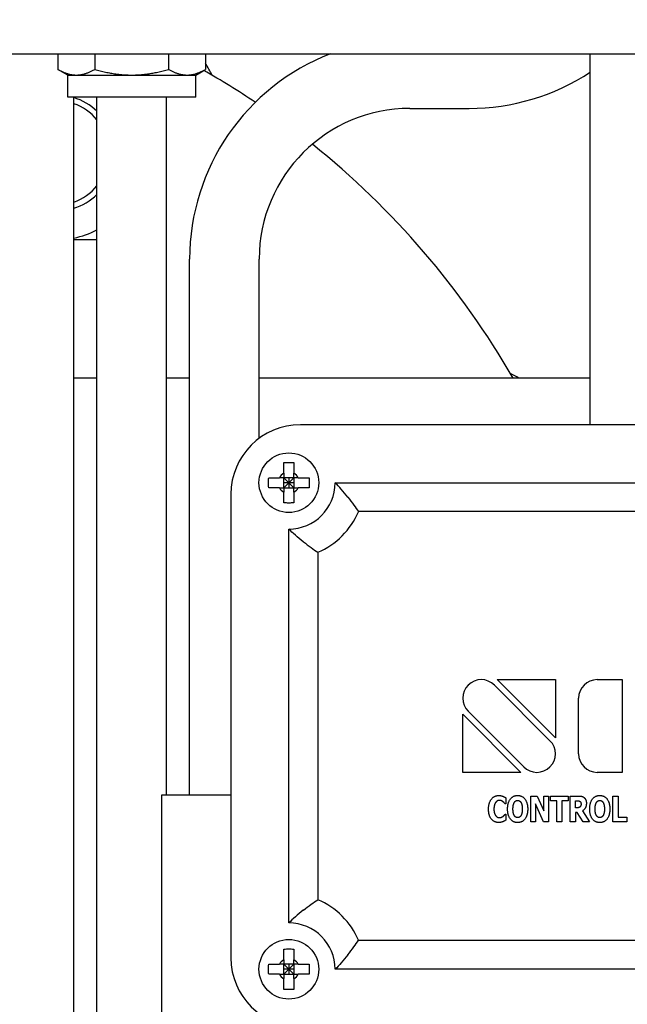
# Paper-space layout 'SHEET_1' of a CAD drawing. Header units: inches. Extents: x 4 to 540, y 12 to 340.
# Tile 10 of 118: x 65.89 to 69.17, y 127.82 to 133.13. Entities that reach past the tile are written whole.
import ezdxf

# ---------------------------------------------------------------- set-up
doc = ezdxf.new("R2010")
doc.units = ezdxf.units.IN
doc.header["$LTSCALE"] = 16
doc.header["$MEASUREMENT"] = 0
doc.layers.get('0').update_dxf_attribs({"lineweight": 25})

psp = doc.layouts.new('SHEET_1')

# ---------------------------------------------------------------- linework, layer by layer
for p, q in [((61.2107, 132.951), (71.6024, 132.951)), ((66.0944, 132.951), (66.0944, 132.8665)), ((66.2936, 132.951), (66.2936, 132.8665)), ((66.692, 132.951), (66.692, 132.8665)), ((66.8912, 132.951), (66.8912, 132.8665)), ((68.9652, 130.9489), (68.9652, 132.951)), ((66.1478, 132.8357), (66.0944, 132.8665)), ((66.8378, 132.8357), (66.8912, 132.8665)), ((66.1478, 132.8357), (66.194, 132.8357)), ((66.1478, 132.7157), (66.1478, 132.8357)), ((66.194, 132.8357), (66.4928, 132.8357)), ((66.4928, 132.8357), (66.7916, 132.8357)), ((66.7916, 132.8357), (66.8378, 132.8357)), ((66.8378, 132.7157), (66.8378, 132.8357)), ((66.8378, 132.7157), (66.1478, 132.7157)), ((66.1803, 115.3885), (66.1803, 132.7157)), ((66.3053, 115.3885), (66.3053, 132.7157)), ((66.6803, 128.951), (66.6803, 132.7157)), ((67.9928, 132.6556), (68.3124, 132.6556)), ((66.8053, 128.951), (66.8053, 131.8431)), ((67.1803, 130.8758), (67.1803, 131.8431)), ((66.3053, 131.201), (66.1803, 131.201)), ((66.8053, 131.201), (66.6803, 131.201)), ((68.9652, 131.201), (67.1803, 131.201)), ((70.9027, 130.9489), (67.4027, 130.9489)), ((67.3672, 130.6634), (67.3132, 130.6634)), ((67.3132, 130.6634), (67.3402, 130.6364)), ((67.3132, 130.6094), (67.3132, 130.6634)), ((67.3402, 130.6364), (67.3132, 130.6364)), ((67.3402, 130.6364), (67.3132, 130.6094)), ((67.3402, 130.6634), (67.3402, 130.6364)), ((67.3402, 130.6364), (67.3672, 130.6634)), ((67.3402, 130.6364), (67.3402, 130.6094)), ((67.3672, 130.6364), (67.3402, 130.6364)), ((67.3672, 130.6094), (67.3402, 130.6364)), ((67.3672, 130.6634), (67.3672, 130.6094)), ((67.5902, 130.6364), (70.7152, 130.6364)), ((67.0277, 130.5739), (67.0277, 128.0739)), ((67.3132, 130.6094), (67.3672, 130.6094)), ((70.5902, 130.4802), (67.7152, 130.4802)), ((67.3402, 128.2614), (67.3402, 130.3864)), ((67.4965, 130.2614), (67.4965, 128.3864)), ((68.4634, 129.5739), (68.7777, 129.5739)), ((68.7777, 129.2596), (68.4634, 129.5739)), ((68.7777, 129.5739), (68.7777, 129.2596)), ((69.0027, 129.5739), (69.1371, 129.5739)), ((69.1371, 129.5739), (69.1371, 129.0739)), ((68.4485, 129.5446), (68.7485, 129.2446)), ((68.9027, 129.1739), (68.9027, 129.4739)), ((68.607, 129.1032), (68.307, 129.4032)), ((68.2777, 129.0739), (68.2777, 129.3883)), ((68.2777, 129.3883), (68.5921, 129.0739)), ((68.5921, 129.0739), (68.2777, 129.0739)), ((69.1371, 129.0739), (69.0027, 129.0739)), ((66.6527, 128.951), (66.6527, 126.951)), ((67.0277, 128.951), (66.6527, 128.951)), ((68.5098, 128.937), (68.5098, 128.9037)), ((68.6448, 128.806), (68.6448, 128.946)), ((68.6448, 128.946), (68.6793, 128.946)), ((68.6793, 128.946), (68.715, 128.8658)), ((68.715, 128.8658), (68.715, 128.946)), ((68.715, 128.946), (68.7407, 128.946)), ((68.7407, 128.946), (68.7407, 128.806)), ((68.7518, 128.9193), (68.7518, 128.946)), ((68.7518, 128.946), (68.846, 128.946)), ((68.846, 128.946), (68.846, 128.9193)), ((68.8575, 128.806), (68.8575, 128.946)), ((68.8575, 128.946), (68.9026, 128.946)), ((68.8854, 128.8826), (68.8854, 128.9202)), ((68.8854, 128.9202), (68.8949, 128.9202)), ((69.0877, 128.806), (69.0877, 128.946)), ((69.0877, 128.946), (69.1159, 128.946)), ((69.1159, 128.946), (69.1159, 128.8326)), ((68.5098, 128.9037), (68.507, 128.9037)), ((68.7137, 128.806), (68.6705, 128.9036)), ((68.6705, 128.9036), (68.6705, 128.806)), ((68.7848, 128.9193), (68.7518, 128.9193)), ((68.7848, 128.806), (68.7848, 128.9193)), ((68.846, 128.9193), (68.813, 128.9193)), ((68.813, 128.9193), (68.813, 128.806)), ((68.8935, 128.8826), (68.8854, 128.8826)), ((68.5073, 128.8482), (68.5098, 128.8482)), ((68.5098, 128.8482), (68.5098, 128.8153)), ((68.8955, 128.8574), (68.8854, 128.8574)), ((68.8854, 128.8574), (68.8854, 128.806)), ((68.9267, 128.806), (68.8955, 128.8574)), ((68.9233, 128.8656), (68.961, 128.806)), ((69.1159, 128.8326), (69.1624, 128.8326)), ((69.1624, 128.8326), (69.1624, 128.806)), ((68.6705, 128.806), (68.6448, 128.806)), ((68.7407, 128.806), (68.7137, 128.806)), ((68.813, 128.806), (68.7848, 128.806)), ((68.8854, 128.806), (68.8575, 128.806)), ((68.961, 128.806), (68.9267, 128.806)), ((69.1624, 128.806), (69.0877, 128.806)), ((67.7152, 128.1677), (70.5902, 128.1677)), ((67.3672, 128.0384), (67.3132, 128.0384)), ((67.3132, 128.0384), (67.3402, 128.0114)), ((67.3132, 127.9844), (67.3132, 128.0384)), ((67.3402, 128.0384), (67.3402, 128.0114)), ((67.3402, 128.0114), (67.3672, 128.0384)), ((67.3672, 128.0384), (67.3672, 127.9844)), ((67.3402, 128.0114), (67.3132, 128.0114)), ((67.3402, 128.0114), (67.3132, 127.9844)), ((67.3132, 127.9844), (67.3672, 127.9844)), ((67.3402, 128.0114), (67.3402, 127.9844)), ((67.3672, 128.0114), (67.3402, 128.0114)), ((67.3672, 127.9844), (67.3402, 128.0114)), ((70.7152, 128.0114), (67.5902, 128.0114))]:
    psp.add_line(p, q)
for centre in [(67.3402, 130.6364), (67.3402, 128.0114)]:
    psp.add_circle(centre, 0.161)
for centre, radius, start, end in [((68.3182, 131.951), 4.567, 0, 90), ((68.3182, 131.951), 3.433, 0, 90), ((67.9928, 131.8431), 1.1875, 111.0976, 180), ((64.6527, 128.951), 4.5, 56.1569, 60.3199), ((66.0878, 132.4156), 0.9375, 26.5254, 31.0293), ((68.3124, 133.8431), 1.1875, 270, 303.3529), ((66.0878, 132.4156), 0.3125, 45.8994, 72.7865), ((66.0878, 132.4156), 0.2813, 39.3538, 70.8031), ((67.9928, 131.8431), 0.8125, 90, 180), ((64.6527, 128.951), 4.5, 30, 51.2905), ((66.0878, 132.4156), 0.2812, 289.1969, 320.6462), ((66.0878, 132.4156), 0.3125, 287.2135, 314.1006), ((66.0878, 132.4156), 0.4687, 281.3785, 297.6421), ((68.1173, 130.3861), 0.9375, 60.3735, 63.4746), ((67.4027, 130.5739), 0.375, 90, 180), ((67.3402, 130.6364), 0.0574, 118.0592, 151.9408), ((67.3402, 130.6364), 0.0574, 28.0592, 61.9408), ((67.3402, 130.6364), 0.25, 270, 0), ((67.3402, 130.6364), 0.0574, 208.0592, 241.9408), ((67.3402, 130.6364), 0.0574, 298.0592, 331.9408), ((67.3402, 130.6364), 0.4062, 292.6199, 337.3801), ((68.3777, 129.4739), 0.1, 45, 225), ((69.0027, 129.4739), 0.1, 90, 180), ((68.6777, 129.1739), 0.1, 225, 45), ((69.0027, 129.1739), 0.1, 180, 270), ((67.3402, 128.0114), 0.4063, 22.6199, 67.3801), ((67.3402, 128.0114), 0.25, 0, 90), ((67.4027, 128.0739), 0.375, 180, 270), ((67.3402, 128.0114), 0.0574, 118.0592, 151.9408), ((67.3402, 128.0114), 0.0574, 28.0592, 61.9408), ((67.3402, 128.0114), 0.0574, 208.0592, 241.9408), ((67.3402, 128.0114), 0.0574, 298.0592, 331.9408)]:
    psp.add_arc(centre, radius, start, end)
for points, weights in [([(66.0944, 132.8665), (66.1478, 132.8357), (66.194, 132.8357)], [1, 1.0379548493, 1]), ([(66.194, 132.8357), (66.2402, 132.8357), (66.2936, 132.8665)], [1, 1.0379548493, 1]), ([(66.2936, 132.8665), (66.4003, 132.8357), (66.4928, 132.8357)], [1, 1.0379548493, 1]), ([(66.4928, 132.8357), (66.5852, 132.8357), (66.692, 132.8665)], [1, 1.0379548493, 1]), ([(66.692, 132.8665), (66.7453, 132.8357), (66.7916, 132.8357)], [1, 1.0379548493, 1]), ([(66.7916, 132.8357), (66.8378, 132.8357), (66.8912, 132.8665)], [1, 1.0379548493, 1]), ([(66.3053, 131.9468), (66.2403, 131.9468), (66.1803, 131.9468)], [1.10022757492, 1.08596602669, 1.05495733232]), ([(67.3132, 130.6871), (67.3132, 130.6729), (67.3132, 130.6634)], [1, 1.17442042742, 1.29480091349]), ([(67.3672, 130.6634), (67.3672, 130.6729), (67.3672, 130.6871)], [1.29480091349, 1.17442042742, 1]), ([(67.3132, 130.6634), (67.3038, 130.6634), (67.2896, 130.6634)], [1.29480091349, 1.17442042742, 1]), ([(67.3909, 130.6634), (67.3767, 130.6634), (67.3672, 130.6634)], [1, 1.17442042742, 1.29480091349]), ([(67.2896, 130.6094), (67.3038, 130.6094), (67.3132, 130.6094)], [1, 1.17442042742, 1.29480091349]), ([(67.3132, 130.6094), (67.3132, 130.6), (67.3132, 130.5858)], [1.29480091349, 1.17442042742, 1]), ([(67.3672, 130.6094), (67.3767, 130.6094), (67.3909, 130.6094)], [1.29480091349, 1.17442042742, 1]), ([(67.3672, 130.5858), (67.3672, 130.6), (67.3672, 130.6094)], [1, 1.17442042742, 1.29480091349]), ([(67.3132, 128.0384), (67.3038, 128.0384), (67.2896, 128.0384)], [1.29480091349, 1.17442042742, 1]), ([(67.3132, 128.0621), (67.3132, 128.0479), (67.3132, 128.0384)], [1, 1.17442042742, 1.29480091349]), ([(67.3672, 128.0384), (67.3672, 128.0479), (67.3672, 128.0621)], [1.29480091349, 1.17442042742, 1]), ([(67.3909, 128.0384), (67.3767, 128.0384), (67.3672, 128.0384)], [1, 1.17442042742, 1.29480091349]), ([(67.2896, 127.9844), (67.3038, 127.9844), (67.3132, 127.9844)], [1, 1.17442042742, 1.29480091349]), ([(67.3132, 127.9844), (67.3132, 127.975), (67.3132, 127.9608)], [1.29480091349, 1.17442042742, 1]), ([(67.3672, 127.9844), (67.3767, 127.9844), (67.3909, 127.9844)], [1.29480091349, 1.17442042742, 1]), ([(67.3672, 127.9608), (67.3672, 127.975), (67.3672, 127.9844)], [1, 1.17442042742, 1.29480091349])]:
    psp.add_rational_spline(points, weights, degree=2)
for points, knots in [([(67.3132, 130.7452), (67.3225, 130.7459), (67.3316, 130.7462), (67.3402, 130.7462), (67.3489, 130.7462), (67.358, 130.7459), (67.3672, 130.7452)], [-0.0659889, -0.0659889, -0.0659889, -0.0659889, 0, 0, 0, 0.0659889, 0.0659889, 0.0659889, 0.0659889]), ([(67.3132, 130.6871), (67.3132, 130.6978), (67.3132, 130.7095), (67.3132, 130.7293), (67.3132, 130.7375), (67.3132, 130.7452)], [0.1209363, 0.1209363, 0.1209363, 0.1209363, 0.2025367, 0.2025367, 0.2617504, 0.2617504, 0.2617504, 0.2617504]), ([(67.3672, 130.7452), (67.3672, 130.7375), (67.3672, 130.7293), (67.3672, 130.7095), (67.3672, 130.6978), (67.3672, 130.6871)], [-0.2617504, -0.2617504, -0.2617504, -0.2617504, -0.2025367, -0.2025367, -0.1209363, -0.1209363, -0.1209363, -0.1209363]), ([(67.2315, 130.6094), (67.2308, 130.6187), (67.2305, 130.6278), (67.2305, 130.6364), (67.2305, 130.6451), (67.2308, 130.6542), (67.2315, 130.6634)], [-0.0659889, -0.0659889, -0.0659889, -0.0659889, 0, 0, 0, 0.0659889, 0.0659889, 0.0659889, 0.0659889]), ([(67.2315, 130.6634), (67.2392, 130.6634), (67.2474, 130.6634), (67.2672, 130.6634), (67.2789, 130.6634), (67.2896, 130.6634)], [-0.2617504, -0.2617504, -0.2617504, -0.2617504, -0.2025367, -0.2025367, -0.1209363, -0.1209363, -0.1209363, -0.1209363]), ([(67.3909, 130.6634), (67.4016, 130.6634), (67.4133, 130.6634), (67.4331, 130.6634), (67.4413, 130.6634), (67.449, 130.6634)], [0.1209363, 0.1209363, 0.1209363, 0.1209363, 0.2025367, 0.2025367, 0.2617504, 0.2617504, 0.2617504, 0.2617504]), ([(67.449, 130.6634), (67.4497, 130.6542), (67.45, 130.6451), (67.45, 130.6364), (67.45, 130.6278), (67.4497, 130.6187), (67.449, 130.6094)], [-0.0659889, -0.0659889, -0.0659889, -0.0659889, 0, 0, 0, 0.0659889, 0.0659889, 0.0659889, 0.0659889]), ([(67.6589, 130.5583), (67.6589, 130.5584), (67.6588, 130.5585), (67.6471, 130.5734), (67.6351, 130.5879), (67.6119, 130.6141), (67.6006, 130.6261), (67.5902, 130.6364)], [-0.0007864, -0.0007864, -0.0007864, -0.0007864, 0, 0, 0.1434215, 0.1434215, 0.2789579, 0.2789579, 0.2789579, 0.2789579]), ([(67.2896, 130.6094), (67.2789, 130.6094), (67.2672, 130.6094), (67.2474, 130.6094), (67.2392, 130.6094), (67.2315, 130.6094)], [0.1209363, 0.1209363, 0.1209363, 0.1209363, 0.2025367, 0.2025367, 0.2617504, 0.2617504, 0.2617504, 0.2617504]), ([(67.3132, 130.5277), (67.3132, 130.5354), (67.3132, 130.5436), (67.3132, 130.5634), (67.3132, 130.5751), (67.3132, 130.5858)], [-0.2617504, -0.2617504, -0.2617504, -0.2617504, -0.2025367, -0.2025367, -0.1209363, -0.1209363, -0.1209363, -0.1209363]), ([(67.3672, 130.5858), (67.3672, 130.5751), (67.3672, 130.5634), (67.3672, 130.5436), (67.3672, 130.5354), (67.3672, 130.5277)], [0.1209363, 0.1209363, 0.1209363, 0.1209363, 0.2025367, 0.2025367, 0.2617504, 0.2617504, 0.2617504, 0.2617504]), ([(67.449, 130.6094), (67.4413, 130.6094), (67.4331, 130.6094), (67.4133, 130.6094), (67.4016, 130.6094), (67.3909, 130.6094)], [-0.2617504, -0.2617504, -0.2617504, -0.2617504, -0.2025367, -0.2025367, -0.1209363, -0.1209363, -0.1209363, -0.1209363]), ([(67.3672, 130.5277), (67.358, 130.527), (67.3489, 130.5267), (67.3402, 130.5267), (67.3316, 130.5267), (67.3225, 130.527), (67.3132, 130.5277)], [-0.0659889, -0.0659889, -0.0659889, -0.0659889, 0, 0, 0, 0.0659889, 0.0659889, 0.0659889, 0.0659889]), ([(67.6589, 130.5583), (67.659, 130.5582), (67.6591, 130.5582), (67.6701, 130.544), (67.6808, 130.5297), (67.6997, 130.5032), (67.7081, 130.4909), (67.7152, 130.4802)], [-0.0007866, -0.0007866, -0.0007866, -0.0007866, 0, 0, 0.1358316, 0.1358316, 0.2620571, 0.2620571, 0.2620571, 0.2620571]), ([(67.4184, 130.3177), (67.4183, 130.3178), (67.4182, 130.3179), (67.4033, 130.3296), (67.3888, 130.3416), (67.3626, 130.3648), (67.3506, 130.3761), (67.3402, 130.3864)], [-0.2785068, -0.2785068, -0.2785068, -0.2785068, -0.2777239, -0.2777239, -0.1349369, -0.1349369, 0, 0, 0, 0]), ([(67.4184, 130.3177), (67.4184, 130.3177), (67.4185, 130.3176), (67.4326, 130.3066), (67.4469, 130.2959), (67.4735, 130.277), (67.4857, 130.2686), (67.4965, 130.2614)], [-0.2616184, -0.2616184, -0.2616184, -0.2616184, -0.2608354, -0.2608354, -0.125637, -0.125637, 0, 0, 0, 0]), ([(67.4184, 128.3301), (67.4184, 128.3302), (67.4185, 128.3303), (67.4326, 128.3413), (67.4469, 128.352), (67.4735, 128.3709), (67.4857, 128.3793), (67.4965, 128.3864)], [-0.0007866, -0.0007866, -0.0007866, -0.0007866, 0, 0, 0.1358315, 0.1358315, 0.2620571, 0.2620571, 0.2620571, 0.2620571]), ([(67.4184, 128.3301), (67.4183, 128.3301), (67.4182, 128.33), (67.4033, 128.3183), (67.3888, 128.3062), (67.3626, 128.2831), (67.3506, 128.2718), (67.3402, 128.2614)], [-0.0007864, -0.0007864, -0.0007864, -0.0007864, 0, 0, 0.1434214, 0.1434214, 0.2789579, 0.2789579, 0.2789579, 0.2789579]), ([(67.6589, 128.0896), (67.659, 128.0896), (67.6591, 128.0897), (67.6701, 128.1038), (67.6808, 128.1181), (67.6997, 128.1447), (67.7081, 128.1569), (67.7152, 128.1677)], [-0.2616184, -0.2616184, -0.2616184, -0.2616184, -0.2608354, -0.2608354, -0.125637, -0.125637, 0, 0, 0, 0]), ([(67.3132, 128.1202), (67.3225, 128.1209), (67.3316, 128.1212), (67.3402, 128.1212), (67.3489, 128.1212), (67.358, 128.1209), (67.3672, 128.1202)], [-0.0659889, -0.0659889, -0.0659889, -0.0659889, 0, 0, 0, 0.0659889, 0.0659889, 0.0659889, 0.0659889]), ([(67.3132, 128.0621), (67.3132, 128.0728), (67.3132, 128.0845), (67.3132, 128.1043), (67.3132, 128.1125), (67.3132, 128.1202)], [0.1209363, 0.1209363, 0.1209363, 0.1209363, 0.2025367, 0.2025367, 0.2617504, 0.2617504, 0.2617504, 0.2617504]), ([(67.3672, 128.1202), (67.3672, 128.1125), (67.3672, 128.1043), (67.3672, 128.0845), (67.3672, 128.0728), (67.3672, 128.0621)], [-0.2617504, -0.2617504, -0.2617504, -0.2617504, -0.2025367, -0.2025367, -0.1209363, -0.1209363, -0.1209363, -0.1209363]), ([(67.6589, 128.0896), (67.6589, 128.0895), (67.6588, 128.0894), (67.6471, 128.0745), (67.6351, 128.06), (67.6119, 128.0338), (67.6006, 128.0218), (67.5902, 128.0114)], [-0.2785068, -0.2785068, -0.2785068, -0.2785068, -0.2777239, -0.2777239, -0.1349369, -0.1349369, 0, 0, 0, 0]), ([(67.2315, 127.9844), (67.2308, 127.9937), (67.2305, 128.0028), (67.2305, 128.0114), (67.2305, 128.0201), (67.2308, 128.0292), (67.2315, 128.0384)], [-0.0659889, -0.0659889, -0.0659889, -0.0659889, 0, 0, 0, 0.0659889, 0.0659889, 0.0659889, 0.0659889]), ([(67.2315, 128.0384), (67.2392, 128.0384), (67.2474, 128.0384), (67.2672, 128.0384), (67.2789, 128.0384), (67.2896, 128.0384)], [-0.2617504, -0.2617504, -0.2617504, -0.2617504, -0.2025367, -0.2025367, -0.1209363, -0.1209363, -0.1209363, -0.1209363]), ([(67.3909, 128.0384), (67.4016, 128.0384), (67.4133, 128.0384), (67.4331, 128.0384), (67.4413, 128.0384), (67.449, 128.0384)], [0.1209363, 0.1209363, 0.1209363, 0.1209363, 0.2025367, 0.2025367, 0.2617504, 0.2617504, 0.2617504, 0.2617504]), ([(67.449, 128.0384), (67.4497, 128.0292), (67.45, 128.0201), (67.45, 128.0114), (67.45, 128.0028), (67.4497, 127.9937), (67.449, 127.9844)], [-0.0659889, -0.0659889, -0.0659889, -0.0659889, 0, 0, 0, 0.0659889, 0.0659889, 0.0659889, 0.0659889]), ([(67.2896, 127.9844), (67.2789, 127.9844), (67.2672, 127.9844), (67.2474, 127.9844), (67.2392, 127.9844), (67.2315, 127.9844)], [0.1209363, 0.1209363, 0.1209363, 0.1209363, 0.2025367, 0.2025367, 0.2617504, 0.2617504, 0.2617504, 0.2617504]), ([(67.449, 127.9844), (67.4413, 127.9844), (67.4331, 127.9844), (67.4133, 127.9844), (67.4016, 127.9844), (67.3909, 127.9844)], [-0.2617504, -0.2617504, -0.2617504, -0.2617504, -0.2025367, -0.2025367, -0.1209363, -0.1209363, -0.1209363, -0.1209363]), ([(67.3132, 127.9027), (67.3132, 127.9104), (67.3132, 127.9186), (67.3132, 127.9384), (67.3132, 127.9501), (67.3132, 127.9608)], [-0.2617504, -0.2617504, -0.2617504, -0.2617504, -0.2025367, -0.2025367, -0.1209363, -0.1209363, -0.1209363, -0.1209363]), ([(67.3672, 127.9608), (67.3672, 127.9501), (67.3672, 127.9384), (67.3672, 127.9186), (67.3672, 127.9104), (67.3672, 127.9027)], [0.1209363, 0.1209363, 0.1209363, 0.1209363, 0.2025367, 0.2025367, 0.2617504, 0.2617504, 0.2617504, 0.2617504]), ([(67.3672, 127.9027), (67.358, 127.902), (67.3489, 127.9017), (67.3402, 127.9017), (67.3316, 127.9017), (67.3225, 127.902), (67.3132, 127.9027)], [-0.0659889, -0.0659889, -0.0659889, -0.0659889, 0, 0, 0, 0.0659889, 0.0659889, 0.0659889, 0.0659889])]:
    psp.add_open_spline(points, degree=3, knots=knots)
for points in [[(68.4171, 128.8759), (68.4171, 128.9091), (68.4468, 128.9487), (68.4719, 128.9487)], [(68.4765, 128.9225), (68.4704, 128.9225), (68.4602, 128.9177), (68.4557, 128.9117)], [(68.4719, 128.9487), (68.4786, 128.9487), (68.4893, 128.9468), (68.4942, 128.9452)], [(68.4948, 128.9152), (68.491, 128.9183), (68.4816, 128.9225), (68.4765, 128.9225)], [(68.4942, 128.9452), (68.498, 128.9437), (68.5071, 128.9388), (68.5098, 128.937)], [(68.5198, 128.876), (68.5198, 128.9097), (68.5486, 128.9489), (68.574, 128.9489)], [(68.5565, 128.912), (68.5605, 128.9179), (68.5689, 128.9225), (68.574, 128.9225)], [(68.574, 128.9489), (68.5992, 128.9489), (68.6283, 128.9099), (68.6283, 128.876)], [(68.574, 128.9225), (68.5789, 128.9225), (68.588, 128.9175), (68.5916, 128.9117)], [(68.8949, 128.9202), (68.8997, 128.9202), (68.9062, 128.9194), (68.9088, 128.9181)], [(68.9026, 128.946), (68.9119, 128.946), (68.9257, 128.943), (68.9316, 128.9385)], [(68.9316, 128.9385), (68.9376, 128.9337), (68.9447, 128.9189), (68.9447, 128.9075)], [(68.9627, 128.876), (68.9627, 128.9097), (68.9915, 128.9489), (69.0169, 128.9489)], [(68.9995, 128.912), (69.0034, 128.9179), (69.0118, 128.9225), (69.0169, 128.9225)], [(69.0169, 128.9489), (69.0421, 128.9489), (69.0712, 128.9099), (69.0712, 128.876)], [(69.0169, 128.9225), (69.0218, 128.9225), (69.0309, 128.9175), (69.0345, 128.9117)], [(68.4719, 128.8033), (68.4467, 128.8033), (68.4171, 128.8414), (68.4171, 128.8759)], [(68.4557, 128.9117), (68.4515, 128.9064), (68.4462, 128.8881), (68.4462, 128.8758)], [(68.4462, 128.8758), (68.4462, 128.8627), (68.4517, 128.8449), (68.4563, 128.8395)], [(68.507, 128.9037), (68.5049, 128.9059), (68.4988, 128.9123), (68.4948, 128.9152)], [(68.574, 128.803), (68.5486, 128.803), (68.5198, 128.8424), (68.5198, 128.876)], [(68.5488, 128.876), (68.5488, 128.8885), (68.5531, 128.9065), (68.5565, 128.912)], [(68.5564, 128.8403), (68.5529, 128.846), (68.5488, 128.8631), (68.5488, 128.876)], [(68.6283, 128.876), (68.6283, 128.842), (68.5992, 128.803), (68.574, 128.803)], [(68.5916, 128.9117), (68.5951, 128.9062), (68.5992, 128.8886), (68.5992, 128.876)], [(68.5992, 128.876), (68.5992, 128.8628), (68.5953, 128.8466), (68.5917, 128.8405)], [(68.9105, 128.8872), (68.9077, 128.8844), (68.8994, 128.8826), (68.8935, 128.8826)], [(68.9088, 128.9181), (68.9126, 128.916), (68.9159, 128.9084), (68.9159, 128.9031)], [(68.9159, 128.9031), (68.9159, 128.8972), (68.9132, 128.8899), (68.9105, 128.8872)], [(68.9447, 128.9075), (68.9447, 128.8915), (68.9331, 128.8715), (68.9233, 128.8656)], [(69.0169, 128.803), (68.9915, 128.803), (68.9627, 128.8424), (68.9627, 128.876)], [(68.9918, 128.876), (68.9918, 128.8885), (68.9961, 128.9065), (68.9995, 128.912)], [(68.9994, 128.8403), (68.9958, 128.846), (68.9918, 128.8631), (68.9918, 128.876)], [(69.0712, 128.876), (69.0712, 128.842), (69.0421, 128.803), (69.0169, 128.803)], [(69.0345, 128.9117), (69.038, 128.9062), (69.0421, 128.8886), (69.0421, 128.876)], [(69.0421, 128.876), (69.0421, 128.8628), (69.0383, 128.8466), (69.0346, 128.8405)], [(68.4563, 128.8395), (68.4606, 128.8341), (68.4713, 128.8295), (68.4767, 128.8295)], [(68.4767, 128.8295), (68.4822, 128.8295), (68.4922, 128.8341), (68.4957, 128.837)], [(68.5098, 128.8153), (68.5067, 128.8135), (68.4986, 128.8089), (68.4944, 128.8073)], [(68.4957, 128.837), (68.4995, 128.8398), (68.5052, 128.8458), (68.5073, 128.8482)], [(68.574, 128.8295), (68.5691, 128.8295), (68.5601, 128.8345), (68.5564, 128.8403)], [(68.5917, 128.8405), (68.5883, 128.8348), (68.579, 128.8295), (68.574, 128.8295)], [(69.0169, 128.8295), (69.0121, 128.8295), (69.003, 128.8345), (68.9994, 128.8403)], [(69.0346, 128.8405), (69.0312, 128.8348), (69.0219, 128.8295), (69.0169, 128.8295)], [(68.4944, 128.8073), (68.489, 128.8053), (68.48, 128.8033), (68.4719, 128.8033)]]:
    psp.add_open_spline(points, degree=2)

doc.saveas('drawing.dxf')
